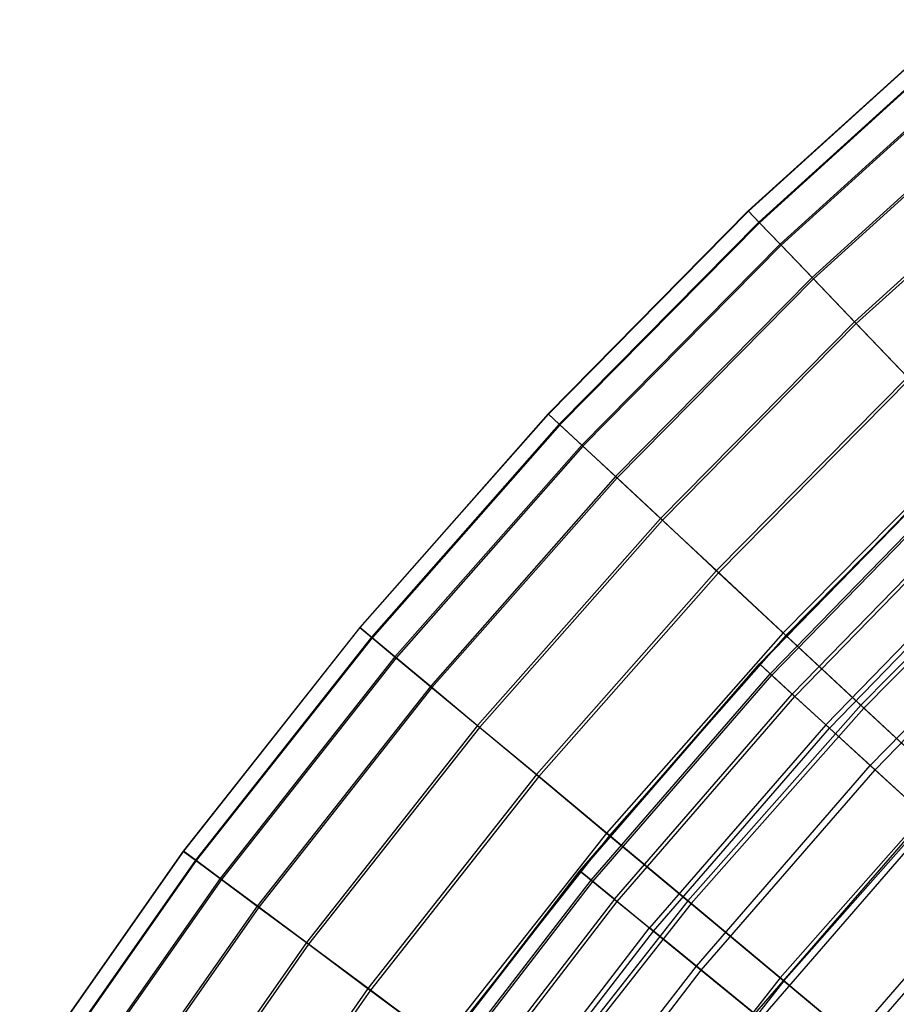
# Model space of a CAD drawing. Extents: x 0.1 to 12.1, y -6 to 6.
# Tile 35 of 256: x 1.1 to 2.1, y 3.4 to 4.6. Entities that reach past the tile are written whole.
import ezdxf

# ---------------------------------------------------------------- set-up
doc = ezdxf.new("R2010")
doc.units = 0
doc.header["$LTSCALE"] = 2.54
doc.layers.get('0').update_dxf_attribs({"linetype": 'CONTINUOUS'})

# ---------------------------------------------------------------- blocks, each defined once
blk = doc.blocks.new('DROPS_COLOR_B-11195_STL')
at = {"color": 0}
for p, q in [((1.9213, 3.7985, 7.8412), (2.1449, 4.0286, 7.8412)), ((1.9213, 3.7985, 7.8412), (2.1449, 4.0286, 7.8412)), ((1.9219, 3.7979, 7.515), (2.1455, 4.028, 7.515)), ((1.9219, 3.7979, 7.515), (2.1455, 4.028, 7.515)), ((1.9339, 3.7869, 8.1669), (2.1569, 4.0162, 8.1669)), ((1.9339, 3.7869, 8.1669), (2.1569, 4.0162, 8.1669)), ((1.9358, 3.7852, 7.1893), (2.1586, 4.0144, 7.1893)), ((1.9358, 3.7852, 7.1893), (2.1586, 4.0144, 7.1893)), ((1.9598, 3.7631, 8.4912), (2.1814, 3.991, 8.4912)), ((1.9598, 3.7631, 8.4912), (2.1814, 3.991, 8.4912)), ((1.9629, 3.7602, 6.8652), (2.1843, 3.988, 6.8652)), ((1.9629, 3.7602, 6.8652), (2.1843, 3.988, 6.8652)), ((1.9989, 3.7272, 8.8131), (2.2183, 3.953, 8.8131)), ((1.9989, 3.7272, 8.8131), (2.2183, 3.953, 8.8131)), ((2.0032, 3.7233, 6.5436), (2.2224, 3.9488, 6.5436)), ((2.0032, 3.7233, 6.5436), (2.2224, 3.9488, 6.5436)), ((2.2676, 3.9023, 9.1315), (2.051, 3.6794, 9.1315)), ((2.2676, 3.9023, 9.1315), (2.051, 3.6794, 9.1315)), ((2.0566, 3.6743, 6.2255), (2.2729, 3.8969, 6.2255)), ((2.0566, 3.6743, 6.2255), (2.2729, 3.8969, 6.2255)), ((1.7112, 3.556, 7.8412), (1.9213, 3.7985, 7.8412)), ((1.7112, 3.556, 7.8412), (1.9213, 3.7985, 7.8412)), ((1.7118, 3.5555, 7.515), (1.9219, 3.7979, 7.515)), ((1.7118, 3.5555, 7.515), (1.9219, 3.7979, 7.515)), ((1.9339, 3.7869, 8.1669), (1.9213, 3.7985, 7.8412)), ((1.9213, 3.7985, 7.8412), (1.9219, 3.7979, 7.515)), ((1.9339, 3.7869, 8.1669), (1.9213, 3.7985, 7.8412)), ((1.9213, 3.7985, 7.8412), (1.9219, 3.7979, 7.515)), ((1.9219, 3.7979, 7.515), (1.9358, 3.7852, 7.1893)), ((1.9219, 3.7979, 7.515), (1.9358, 3.7852, 7.1893)), ((1.7245, 3.5451, 8.1669), (1.9339, 3.7869, 8.1669)), ((1.7245, 3.5451, 8.1669), (1.9339, 3.7869, 8.1669)), ((1.7264, 3.5435, 7.1893), (1.9358, 3.7852, 7.1893)), ((1.7264, 3.5435, 7.1893), (1.9358, 3.7852, 7.1893)), ((1.9598, 3.7631, 8.4912), (1.9339, 3.7869, 8.1669)), ((1.9598, 3.7631, 8.4912), (1.9339, 3.7869, 8.1669)), ((1.9358, 3.7852, 7.1893), (1.9629, 3.7602, 6.8652)), ((1.9358, 3.7852, 7.1893), (1.9629, 3.7602, 6.8652)), ((1.7517, 3.5229, 8.4912), (1.9598, 3.7631, 8.4912)), ((1.7517, 3.5229, 8.4912), (1.9598, 3.7631, 8.4912)), ((1.755, 3.5202, 6.8652), (1.9629, 3.7602, 6.8652)), ((1.755, 3.5202, 6.8652), (1.9629, 3.7602, 6.8652)), ((1.9989, 3.7272, 8.8131), (1.9598, 3.7631, 8.4912)), ((1.9989, 3.7272, 8.8131), (1.9598, 3.7631, 8.4912)), ((1.9629, 3.7602, 6.8652), (2.0032, 3.7233, 6.5436)), ((1.9629, 3.7602, 6.8652), (2.0032, 3.7233, 6.5436)), ((1.9989, 3.7272, 8.8131), (1.7928, 3.4893, 8.8131)), ((1.9989, 3.7272, 8.8131), (1.7928, 3.4893, 8.8131)), ((1.9989, 3.7272, 8.8131), (2.051, 3.6794, 9.1315)), ((1.9989, 3.7272, 8.8131), (2.051, 3.6794, 9.1315)), ((1.7973, 3.4856, 6.5436), (2.0032, 3.7233, 6.5436)), ((1.7973, 3.4856, 6.5436), (2.0032, 3.7233, 6.5436)), ((2.0032, 3.7233, 6.5436), (2.0566, 3.6743, 6.2255)), ((2.0032, 3.7233, 6.5436), (2.0566, 3.6743, 6.2255)), ((1.8475, 3.4445, 9.1315), (2.051, 3.6794, 9.1315)), ((1.8475, 3.4445, 9.1315), (2.051, 3.6794, 9.1315)), ((2.116, 3.6197, 9.4456), (2.051, 3.6794, 9.1315)), ((2.116, 3.6197, 9.4456), (2.051, 3.6794, 9.1315)), ((1.8533, 3.4398, 6.2255), (2.0566, 3.6743, 6.2255)), ((1.8533, 3.4398, 6.2255), (2.0566, 3.6743, 6.2255)), ((2.0566, 3.6743, 6.2255), (2.1228, 3.6136, 5.9119)), ((2.0566, 3.6743, 6.2255), (2.1228, 3.6136, 5.9119)), ((1.9158, 3.3887, 9.4456), (2.116, 3.6197, 9.4456)), ((1.9158, 3.3887, 9.4456), (2.116, 3.6197, 9.4456)), ((1.9229, 3.3829, 5.9119), (2.1228, 3.6136, 5.9119)), ((1.9229, 3.3829, 5.9119), (2.1228, 3.6136, 5.9119)), ((1.5153, 3.3019, 7.8412), (1.7112, 3.556, 7.8412)), ((1.5153, 3.3019, 7.8412), (1.7112, 3.556, 7.8412)), ((1.5159, 3.3015, 7.515), (1.7118, 3.5555, 7.515)), ((1.5159, 3.3015, 7.515), (1.7118, 3.5555, 7.515)), ((1.7245, 3.5451, 8.1669), (1.7112, 3.556, 7.8412)), ((1.7245, 3.5451, 8.1669), (1.7112, 3.556, 7.8412)), ((1.7112, 3.556, 7.8412), (1.7118, 3.5555, 7.515)), ((1.7112, 3.556, 7.8412), (1.7118, 3.5555, 7.515)), ((1.7118, 3.5555, 7.515), (1.7264, 3.5435, 7.1893)), ((1.7118, 3.5555, 7.515), (1.7264, 3.5435, 7.1893)), ((1.5292, 3.2918, 8.1669), (1.7245, 3.5451, 8.1669)), ((1.5292, 3.2918, 8.1669), (1.7245, 3.5451, 8.1669)), ((1.5312, 3.2904, 7.1893), (1.7264, 3.5435, 7.1893)), ((1.5312, 3.2904, 7.1893), (1.7264, 3.5435, 7.1893)), ((1.7517, 3.5229, 8.4912), (1.7245, 3.5451, 8.1669)), ((1.7517, 3.5229, 8.4912), (1.7245, 3.5451, 8.1669)), ((1.7264, 3.5435, 7.1893), (1.755, 3.5202, 6.8652)), ((1.7264, 3.5435, 7.1893), (1.755, 3.5202, 6.8652)), ((1.9975, 3.3219, 9.7543), (2.1937, 3.5484, 9.7543)), ((1.9975, 3.3219, 9.7543), (2.1937, 3.5484, 9.7543)), ((2.2016, 3.5412, 5.6038), (2.0058, 3.3151, 5.6038)), ((2.2016, 3.5412, 5.6038), (2.0058, 3.3151, 5.6038)), ((1.7517, 3.5229, 8.4912), (1.5576, 3.2712, 8.4912)), ((1.7517, 3.5229, 8.4912), (1.5576, 3.2712, 8.4912)), ((1.561, 3.2687, 6.8652), (1.755, 3.5202, 6.8652)), ((1.561, 3.2687, 6.8652), (1.755, 3.5202, 6.8652)), ((1.7517, 3.5229, 8.4912), (1.7928, 3.4893, 8.8131)), ((1.7517, 3.5229, 8.4912), (1.7928, 3.4893, 8.8131)), ((1.755, 3.5202, 6.8652), (1.7973, 3.4856, 6.5436)), ((1.755, 3.5202, 6.8652), (1.7973, 3.4856, 6.5436)), ((1.6005, 3.24, 8.8131), (1.7928, 3.4893, 8.8131)), ((1.6005, 3.24, 8.8131), (1.7928, 3.4893, 8.8131)), ((1.6053, 3.2366, 6.5436), (1.7973, 3.4856, 6.5436)), ((1.6053, 3.2366, 6.5436), (1.7973, 3.4856, 6.5436)), ((1.8475, 3.4445, 9.1315), (1.7928, 3.4893, 8.8131)), ((1.8475, 3.4445, 9.1315), (1.7928, 3.4893, 8.8131)), ((1.7973, 3.4856, 6.5436), (1.8533, 3.4398, 6.2255)), ((1.7973, 3.4856, 6.5436), (1.8533, 3.4398, 6.2255)), ((1.6577, 3.1984, 9.1315), (1.8475, 3.4445, 9.1315)), ((1.6577, 3.1984, 9.1315), (1.8475, 3.4445, 9.1315)), ((1.6638, 3.194, 6.2255), (1.8533, 3.4398, 6.2255)), ((1.6638, 3.194, 6.2255), (1.8533, 3.4398, 6.2255)), ((1.9158, 3.3887, 9.4456), (1.8475, 3.4445, 9.1315)), ((1.9158, 3.3887, 9.4456), (1.8475, 3.4445, 9.1315)), ((1.8533, 3.4398, 6.2255), (1.9229, 3.3829, 5.9119)), ((1.8533, 3.4398, 6.2255), (1.9229, 3.3829, 5.9119))]:
    blk.add_line(p, q, dxfattribs=at)
blk = doc.blocks.new('GROUP_1')
at = {"color": 0}
for p, q in [((2.0952, 10.55, 6.159), (1.8482, 10.326, 6.159)), ((2.0952, 10.55, 6.159), (1.8482, 10.326, 6.159)), ((2.0954, 10.5498, 5.8286), (1.8484, 10.3257, 5.8286)), ((2.0954, 10.5498, 5.8286), (1.8484, 10.3257, 5.8286)), ((2.1068, 10.5365, 6.489), (1.8606, 10.3131, 6.489)), ((2.1068, 10.5365, 6.489), (1.8606, 10.3131, 6.489)), ((2.1075, 10.5357, 5.4987), (1.8613, 10.3123, 5.4987)), ((2.1075, 10.5357, 5.4987), (1.8613, 10.3123, 5.4987)), ((2.1302, 10.5091, 6.8175), (1.8855, 10.2871, 6.8175)), ((2.1302, 10.5091, 6.8175), (1.8855, 10.2871, 6.8175)), ((2.1313, 10.5079, 5.1703), (1.8866, 10.2859, 5.1703)), ((2.1313, 10.5079, 5.1703), (1.8866, 10.2859, 5.1703)), ((2.1654, 10.4681, 7.1435), (1.9229, 10.2481, 7.1435)), ((2.1654, 10.4681, 7.1435), (1.9229, 10.2481, 7.1435)), ((2.1669, 10.4663, 4.8444), (1.9245, 10.2464, 4.8444)), ((2.1669, 10.4663, 4.8444), (1.9245, 10.2464, 4.8444)), ((2.2122, 10.4136, 7.466), (1.9726, 10.1963, 7.466)), ((2.2122, 10.4136, 7.466), (1.9726, 10.1963, 7.466)), ((2.2142, 10.4113, 4.522), (1.9747, 10.1941, 4.522)), ((2.2142, 10.4113, 4.522), (1.9747, 10.1941, 4.522)), ((1.8482, 10.326, 6.159), (1.6141, 10.0885, 6.159)), ((1.8482, 10.326, 6.159), (1.6141, 10.0885, 6.159)), ((1.8484, 10.3257, 5.8286), (1.6143, 10.0883, 5.8286)), ((1.8484, 10.3257, 5.8286), (1.6143, 10.0883, 5.8286)), ((1.8482, 10.326, 6.159), (1.8606, 10.3131, 6.489)), ((1.8482, 10.326, 6.159), (1.8606, 10.3131, 6.489)), ((1.8484, 10.3257, 5.8286), (1.8482, 10.326, 6.159)), ((1.8484, 10.3257, 5.8286), (1.8482, 10.326, 6.159)), ((1.8613, 10.3123, 5.4987), (1.8484, 10.3257, 5.8286)), ((1.8613, 10.3123, 5.4987), (1.8484, 10.3257, 5.8286)), ((1.8606, 10.3131, 6.489), (1.6271, 10.0764, 6.489)), ((1.8606, 10.3131, 6.489), (1.6271, 10.0764, 6.489)), ((1.8613, 10.3123, 5.4987), (1.6279, 10.0757, 5.4987)), ((1.8613, 10.3123, 5.4987), (1.6279, 10.0757, 5.4987)), ((1.8606, 10.3131, 6.489), (1.8855, 10.2871, 6.8175)), ((1.8606, 10.3131, 6.489), (1.8855, 10.2871, 6.8175)), ((1.8866, 10.2859, 5.1703), (1.8613, 10.3123, 5.4987)), ((1.8866, 10.2859, 5.1703), (1.8613, 10.3123, 5.4987)), ((1.8855, 10.2871, 6.8175), (1.6534, 10.0518, 6.8175)), ((1.8855, 10.2871, 6.8175), (1.6534, 10.0518, 6.8175)), ((1.8866, 10.2859, 5.1703), (1.6547, 10.0507, 5.1703)), ((1.8866, 10.2859, 5.1703), (1.6547, 10.0507, 5.1703)), ((1.8855, 10.2871, 6.8175), (1.9229, 10.2481, 7.1435)), ((1.8855, 10.2871, 6.8175), (1.9229, 10.2481, 7.1435)), ((1.9245, 10.2464, 4.8444), (1.8866, 10.2859, 5.1703)), ((1.9245, 10.2464, 4.8444), (1.8866, 10.2859, 5.1703)), ((1.9229, 10.2481, 7.1435), (1.6929, 10.015, 7.1435)), ((1.9229, 10.2481, 7.1435), (1.6929, 10.015, 7.1435)), ((1.9245, 10.2464, 4.8444), (1.6947, 10.0134, 4.8444)), ((1.9245, 10.2464, 4.8444), (1.6947, 10.0134, 4.8444)), ((1.9229, 10.2481, 7.1435), (1.9726, 10.1963, 7.466)), ((1.9229, 10.2481, 7.1435), (1.9726, 10.1963, 7.466)), ((1.9747, 10.1941, 4.522), (1.9245, 10.2464, 4.8444)), ((1.9747, 10.1941, 4.522), (1.9245, 10.2464, 4.8444)), ((1.9726, 10.1963, 7.466), (1.7455, 9.9659, 7.466)), ((1.9726, 10.1963, 7.466), (1.7455, 9.9659, 7.466)), ((1.9747, 10.1941, 4.522), (1.7477, 9.9639, 4.522)), ((1.9747, 10.1941, 4.522), (1.7477, 9.9639, 4.522)), ((1.9726, 10.1963, 7.466), (2.0346, 10.1316, 7.784)), ((1.9726, 10.1963, 7.466), (2.0346, 10.1316, 7.784)), ((2.0371, 10.129, 4.2042), (1.9747, 10.1941, 4.522)), ((2.0371, 10.129, 4.2042), (1.9747, 10.1941, 4.522)), ((2.0346, 10.1316, 7.784), (1.811, 9.9049, 7.784)), ((2.0346, 10.1316, 7.784), (1.811, 9.9049, 7.784)), ((2.0371, 10.129, 4.2042), (1.8136, 9.9024, 4.2042)), ((2.0371, 10.129, 4.2042), (1.8136, 9.9024, 4.2042)), ((1.6141, 10.0885, 6.159), (1.3935, 9.8385, 6.159)), ((1.6141, 10.0885, 6.159), (1.3935, 9.8385, 6.159)), ((1.6143, 10.0883, 5.8286), (1.3937, 9.8383, 5.8286)), ((1.6143, 10.0883, 5.8286), (1.3937, 9.8383, 5.8286)), ((1.6141, 10.0885, 6.159), (1.6271, 10.0764, 6.489)), ((1.6141, 10.0885, 6.159), (1.6271, 10.0764, 6.489)), ((1.6143, 10.0883, 5.8286), (1.6141, 10.0885, 6.159)), ((1.6143, 10.0883, 5.8286), (1.6141, 10.0885, 6.159)), ((1.6279, 10.0757, 5.4987), (1.6143, 10.0883, 5.8286)), ((1.6279, 10.0757, 5.4987), (1.6143, 10.0883, 5.8286)), ((1.6271, 10.0764, 6.489), (1.4072, 9.827, 6.489)), ((1.6271, 10.0764, 6.489), (1.4072, 9.827, 6.489)), ((1.6271, 10.0764, 6.489), (1.6534, 10.0518, 6.8175)), ((1.6271, 10.0764, 6.489), (1.6534, 10.0518, 6.8175)), ((1.6279, 10.0757, 5.4987), (1.408, 9.8264, 5.4987)), ((1.6279, 10.0757, 5.4987), (1.408, 9.8264, 5.4987)), ((1.6547, 10.0507, 5.1703), (1.6279, 10.0757, 5.4987)), ((1.6547, 10.0507, 5.1703), (1.6279, 10.0757, 5.4987)), ((2.1086, 10.0545, 8.0967), (1.8891, 9.832, 8.0967)), ((2.1086, 10.0545, 8.0967), (1.8891, 9.832, 8.0967)), ((1.6534, 10.0518, 6.8175), (1.4348, 9.804, 6.8175)), ((1.6534, 10.0518, 6.8175), (1.4348, 9.804, 6.8175)), ((1.6547, 10.0507, 5.1703), (1.4361, 9.8029, 5.1703)), ((1.6547, 10.0507, 5.1703), (1.4361, 9.8029, 5.1703)), ((1.6534, 10.0518, 6.8175), (1.6929, 10.015, 7.1435)), ((1.6534, 10.0518, 6.8175), (1.6929, 10.015, 7.1435)), ((1.6947, 10.0134, 4.8444), (1.6547, 10.0507, 5.1703)), ((1.6947, 10.0134, 4.8444), (1.6547, 10.0507, 5.1703)), ((2.1116, 10.0514, 3.8917), (1.8923, 9.829, 3.8917)), ((2.1116, 10.0514, 3.8917), (1.8923, 9.829, 3.8917)), ((1.6929, 10.015, 7.1435), (1.4763, 9.7694, 7.1435)), ((1.6929, 10.015, 7.1435), (1.4763, 9.7694, 7.1435)), ((1.6947, 10.0134, 4.8444), (1.4781, 9.7679, 4.8444)), ((1.6947, 10.0134, 4.8444), (1.4781, 9.7679, 4.8444)), ((1.6929, 10.015, 7.1435), (1.7455, 9.9659, 7.466)), ((1.6929, 10.015, 7.1435), (1.7455, 9.9659, 7.466)), ((1.7477, 9.9639, 4.522), (1.6947, 10.0134, 4.8444)), ((1.7477, 9.9639, 4.522), (1.6947, 10.0134, 4.8444)), ((1.7455, 9.9659, 7.466), (1.5315, 9.7234, 7.466)), ((1.7455, 9.9659, 7.466), (1.5315, 9.7234, 7.466)), ((1.7477, 9.9639, 4.522), (1.5338, 9.7214, 4.522)), ((1.7477, 9.9639, 4.522), (1.5338, 9.7214, 4.522)), ((1.7455, 9.9659, 7.466), (1.811, 9.9049, 7.784)), ((1.7455, 9.9659, 7.466), (1.811, 9.9049, 7.784)), ((1.8136, 9.9024, 4.2042), (1.7477, 9.9639, 4.522)), ((1.8136, 9.9024, 4.2042), (1.7477, 9.9639, 4.522)), ((2.1944, 9.965, 8.403), (1.9798, 9.7474, 8.403)), ((2.1944, 9.965, 8.403), (1.9798, 9.7474, 8.403)), ((2.1978, 9.9615, 3.5857), (1.9834, 9.744, 3.5857)), ((2.1978, 9.9615, 3.5857), (1.9834, 9.744, 3.5857)), ((1.811, 9.9049, 7.784), (1.6003, 9.666, 7.784)), ((1.811, 9.9049, 7.784), (1.6003, 9.666, 7.784)), ((1.811, 9.9049, 7.784), (1.8891, 9.832, 8.0967)), ((1.811, 9.9049, 7.784), (1.8891, 9.832, 8.0967)), ((1.8136, 9.9024, 4.2042), (1.6031, 9.6637, 4.2042)), ((1.8136, 9.9024, 4.2042), (1.6031, 9.6637, 4.2042)), ((1.8923, 9.829, 3.8917), (1.8136, 9.9024, 4.2042)), ((1.8923, 9.829, 3.8917), (1.8136, 9.9024, 4.2042)), ((1.3935, 9.8385, 6.159), (1.1871, 9.5765, 6.159)), ((1.3935, 9.8385, 6.159), (1.1871, 9.5765, 6.159)), ((1.3937, 9.8383, 5.8286), (1.1874, 9.5763, 5.8286)), ((1.3937, 9.8383, 5.8286), (1.1874, 9.5763, 5.8286)), ((1.3935, 9.8385, 6.159), (1.4072, 9.827, 6.489)), ((1.3935, 9.8385, 6.159), (1.4072, 9.827, 6.489)), ((1.3937, 9.8383, 5.8286), (1.3935, 9.8385, 6.159)), ((1.3937, 9.8383, 5.8286), (1.3935, 9.8385, 6.159)), ((1.408, 9.8264, 5.4987), (1.3937, 9.8383, 5.8286)), ((1.408, 9.8264, 5.4987), (1.3937, 9.8383, 5.8286)), ((1.4072, 9.827, 6.489), (1.2014, 9.5659, 6.489)), ((1.4072, 9.827, 6.489), (1.2014, 9.5659, 6.489)), ((1.408, 9.8264, 5.4987), (1.2023, 9.5653, 5.4987)), ((1.408, 9.8264, 5.4987), (1.2023, 9.5653, 5.4987)), ((1.4072, 9.827, 6.489), (1.4348, 9.804, 6.8175)), ((1.4072, 9.827, 6.489), (1.4348, 9.804, 6.8175)), ((1.4361, 9.8029, 5.1703), (1.408, 9.8264, 5.4987)), ((1.4361, 9.8029, 5.1703), (1.408, 9.8264, 5.4987)), ((1.8891, 9.832, 8.0967), (1.6824, 9.5976, 8.0967)), ((1.8891, 9.832, 8.0967), (1.6824, 9.5976, 8.0967)), ((1.8923, 9.829, 3.8917), (1.6857, 9.5948, 3.8917)), ((1.8923, 9.829, 3.8917), (1.6857, 9.5948, 3.8917)), ((1.8891, 9.832, 8.0967), (1.9798, 9.7474, 8.403)), ((1.8891, 9.832, 8.0967), (1.9798, 9.7474, 8.403)), ((1.9834, 9.744, 3.5857), (1.8923, 9.829, 3.8917)), ((1.9834, 9.744, 3.5857), (1.8923, 9.829, 3.8917)), ((1.4348, 9.804, 6.8175), (1.2303, 9.5444, 6.8175)), ((1.4348, 9.804, 6.8175), (1.2303, 9.5444, 6.8175)), ((1.4361, 9.8029, 5.1703), (1.2317, 9.5434, 5.1703)), ((1.4361, 9.8029, 5.1703), (1.2317, 9.5434, 5.1703)), ((1.4348, 9.804, 6.8175), (1.4763, 9.7694, 7.1435)), ((1.4348, 9.804, 6.8175), (1.4763, 9.7694, 7.1435)), ((1.4781, 9.7679, 4.8444), (1.4361, 9.8029, 5.1703)), ((1.4781, 9.7679, 4.8444), (1.4361, 9.8029, 5.1703)), ((1.4763, 9.7694, 7.1435), (1.2737, 9.5122, 7.1435)), ((1.4763, 9.7694, 7.1435), (1.2737, 9.5122, 7.1435)), ((1.4781, 9.7679, 4.8444), (1.2756, 9.5108, 4.8444)), ((1.4781, 9.7679, 4.8444), (1.2756, 9.5108, 4.8444)), ((1.4763, 9.7694, 7.1435), (1.5315, 9.7234, 7.466)), ((1.4763, 9.7694, 7.1435), (1.5315, 9.7234, 7.466)), ((1.5338, 9.7214, 4.522), (1.4781, 9.7679, 4.8444)), ((1.5338, 9.7214, 4.522), (1.4781, 9.7679, 4.8444)), ((1.9798, 9.7474, 8.403), (1.7776, 9.5182, 8.403)), ((1.9798, 9.7474, 8.403), (1.7776, 9.5182, 8.403)), ((1.9834, 9.744, 3.5857), (1.7814, 9.515, 3.5857)), ((1.9834, 9.744, 3.5857), (1.7814, 9.515, 3.5857)), ((1.9798, 9.7474, 8.403), (2.0826, 9.6515, 8.702)), ((1.9798, 9.7474, 8.403), (2.0826, 9.6515, 8.702)), ((2.0867, 9.6477, 3.2869), (1.9834, 9.744, 3.5857)), ((2.0867, 9.6477, 3.2869), (1.9834, 9.744, 3.5857)), ((1.5315, 9.7234, 7.466), (1.3313, 9.4693, 7.466)), ((1.5315, 9.7234, 7.466), (1.3313, 9.4693, 7.466)), ((1.5338, 9.7214, 4.522), (1.3338, 9.4675, 4.522)), ((1.5338, 9.7214, 4.522), (1.3338, 9.4675, 4.522)), ((1.5315, 9.7234, 7.466), (1.6003, 9.666, 7.784)), ((1.5315, 9.7234, 7.466), (1.6003, 9.666, 7.784)), ((1.6031, 9.6637, 4.2042), (1.5338, 9.7214, 4.522)), ((1.6031, 9.6637, 4.2042), (1.5338, 9.7214, 4.522)), ((1.6003, 9.666, 7.784), (1.4032, 9.4158, 7.784)), ((1.6003, 9.666, 7.784), (1.4032, 9.4158, 7.784)), ((1.6031, 9.6637, 4.2042), (1.4061, 9.4136, 4.2042)), ((1.6031, 9.6637, 4.2042), (1.4061, 9.4136, 4.2042)), ((1.6003, 9.666, 7.784), (1.6824, 9.5976, 8.0967)), ((1.6003, 9.666, 7.784), (1.6824, 9.5976, 8.0967)), ((1.6857, 9.5948, 3.8917), (1.6031, 9.6637, 4.2042)), ((1.6857, 9.5948, 3.8917), (1.6031, 9.6637, 4.2042)), ((2.0826, 9.6515, 8.702), (1.8856, 9.4281, 8.702)), ((2.0826, 9.6515, 8.702), (1.8856, 9.4281, 8.702)), ((2.0867, 9.6477, 3.2869), (1.8899, 9.4246, 3.2869)), ((2.0867, 9.6477, 3.2869), (1.8899, 9.4246, 3.2869)), ((1.6824, 9.5976, 8.0967), (1.489, 9.3521, 8.0967)), ((1.6824, 9.5976, 8.0967), (1.489, 9.3521, 8.0967)), ((1.6857, 9.5948, 3.8917), (1.4924, 9.3495, 3.8917)), ((1.6857, 9.5948, 3.8917), (1.4924, 9.3495, 3.8917)), ((1.6824, 9.5976, 8.0967), (1.7776, 9.5182, 8.403)), ((1.6824, 9.5976, 8.0967), (1.7776, 9.5182, 8.403)), ((1.7814, 9.515, 3.5857), (1.6857, 9.5948, 3.8917)), ((1.7814, 9.515, 3.5857), (1.6857, 9.5948, 3.8917)), ((1.1871, 9.5765, 6.159), (0.9956, 9.3035, 6.159)), ((1.1871, 9.5765, 6.159), (0.9956, 9.3035, 6.159)), ((1.1874, 9.5763, 5.8286), (0.9959, 9.3033, 5.8286)), ((1.1874, 9.5763, 5.8286), (0.9959, 9.3033, 5.8286)), ((1.1871, 9.5765, 6.159), (1.2014, 9.5659, 6.489)), ((1.1871, 9.5765, 6.159), (1.2014, 9.5659, 6.489)), ((1.1874, 9.5763, 5.8286), (1.1871, 9.5765, 6.159)), ((1.1874, 9.5763, 5.8286), (1.1871, 9.5765, 6.159)), ((1.2023, 9.5653, 5.4987), (1.1874, 9.5763, 5.8286)), ((1.2023, 9.5653, 5.4987), (1.1874, 9.5763, 5.8286)), ((1.2014, 9.5659, 6.489), (1.0105, 9.2937, 6.489)), ((1.2014, 9.5659, 6.489), (1.0105, 9.2937, 6.489)), ((1.2023, 9.5653, 5.4987), (1.0114, 9.2931, 5.4987)), ((1.2023, 9.5653, 5.4987), (1.0114, 9.2931, 5.4987)), ((1.2014, 9.5659, 6.489), (1.2303, 9.5444, 6.8175)), ((1.2014, 9.5659, 6.489), (1.2303, 9.5444, 6.8175)), ((1.2317, 9.5434, 5.1703), (1.2023, 9.5653, 5.4987)), ((1.2317, 9.5434, 5.1703), (1.2023, 9.5653, 5.4987)), ((1.2303, 9.5444, 6.8175), (1.0406, 9.2738, 6.8175)), ((1.2303, 9.5444, 6.8175), (1.0406, 9.2738, 6.8175)), ((1.2317, 9.5434, 5.1703), (1.042, 9.2729, 5.1703)), ((1.2317, 9.5434, 5.1703), (1.042, 9.2729, 5.1703)), ((1.2303, 9.5444, 6.8175), (1.2737, 9.5122, 7.1435)), ((1.2303, 9.5444, 6.8175), (1.2737, 9.5122, 7.1435)), ((1.2756, 9.5108, 4.8444), (1.2317, 9.5434, 5.1703)), ((1.2756, 9.5108, 4.8444), (1.2317, 9.5434, 5.1703)), ((1.2737, 9.5122, 7.1435), (1.0856, 9.2441, 7.1435)), ((1.2737, 9.5122, 7.1435), (1.0856, 9.2441, 7.1435)), ((1.2737, 9.5122, 7.1435), (1.3313, 9.4693, 7.466)), ((1.2737, 9.5122, 7.1435), (1.3313, 9.4693, 7.466)), ((1.7776, 9.5182, 8.403), (1.5884, 9.2781, 8.403)), ((1.7776, 9.5182, 8.403), (1.5884, 9.2781, 8.403)), ((1.7814, 9.515, 3.5857), (1.5924, 9.2751, 3.5857)), ((1.7814, 9.515, 3.5857), (1.5924, 9.2751, 3.5857)), ((1.7776, 9.5182, 8.403), (1.8856, 9.4281, 8.702)), ((1.7776, 9.5182, 8.403), (1.8856, 9.4281, 8.702)), ((1.8899, 9.4246, 3.2869), (1.7814, 9.515, 3.5857)), ((1.8899, 9.4246, 3.2869), (1.7814, 9.515, 3.5857)), ((1.2756, 9.5108, 4.8444), (1.0876, 9.2428, 4.8444)), ((1.2756, 9.5108, 4.8444), (1.0876, 9.2428, 4.8444)), ((1.3338, 9.4675, 4.522), (1.2756, 9.5108, 4.8444)), ((1.3338, 9.4675, 4.522), (1.2756, 9.5108, 4.8444)), ((1.3313, 9.4693, 7.466), (1.1456, 9.2044, 7.466)), ((1.3313, 9.4693, 7.466), (1.1456, 9.2044, 7.466)), ((1.3338, 9.4675, 4.522), (1.1481, 9.2028, 4.522)), ((1.3338, 9.4675, 4.522), (1.1481, 9.2028, 4.522)), ((1.3313, 9.4693, 7.466), (1.4032, 9.4158, 7.784)), ((1.3313, 9.4693, 7.466), (1.4032, 9.4158, 7.784)), ((1.4061, 9.4136, 4.2042), (1.3338, 9.4675, 4.522)), ((1.4061, 9.4136, 4.2042), (1.3338, 9.4675, 4.522)), ((1.8856, 9.4281, 8.702), (1.7013, 9.1942, 8.702)), ((1.8856, 9.4281, 8.702), (1.7013, 9.1942, 8.702)), ((1.8899, 9.4246, 3.2869), (1.7057, 9.1908, 3.2869)), ((1.8899, 9.4246, 3.2869), (1.7057, 9.1908, 3.2869)), ((1.8856, 9.4281, 8.702), (2.0061, 9.3277, 8.9929)), ((1.8856, 9.4281, 8.702), (2.0061, 9.3277, 8.9929)), ((2.0108, 9.3237, 2.9964), (1.8899, 9.4246, 3.2869)), ((2.0108, 9.3237, 2.9964), (1.8899, 9.4246, 3.2869)), ((1.4032, 9.4158, 7.784), (1.2203, 9.1551, 7.784)), ((1.4032, 9.4158, 7.784), (1.2203, 9.1551, 7.784)), ((1.4061, 9.4136, 4.2042), (1.2234, 9.1531, 4.2042)), ((1.4061, 9.4136, 4.2042), (1.2234, 9.1531, 4.2042)), ((1.4032, 9.4158, 7.784), (1.489, 9.3521, 8.0967)), ((1.4032, 9.4158, 7.784), (1.489, 9.3521, 8.0967)), ((1.4924, 9.3495, 3.8917), (1.4061, 9.4136, 4.2042)), ((1.4924, 9.3495, 3.8917), (1.4061, 9.4136, 4.2042))]:
    blk.add_line(p, q, dxfattribs=at)
blk.add_blockref('DROPS_COLOR_B-11195_STL', (-0.06, 5.9973, -1.7), dxfattribs=at)

msp = doc.modelspace()

# ---------------------------------------------------------------- block references
at = {"color": 0}
msp.add_blockref('GROUP_1', (0.06, -5.9973, 1.7), dxfattribs=at)

doc.saveas('drawing.dxf')
